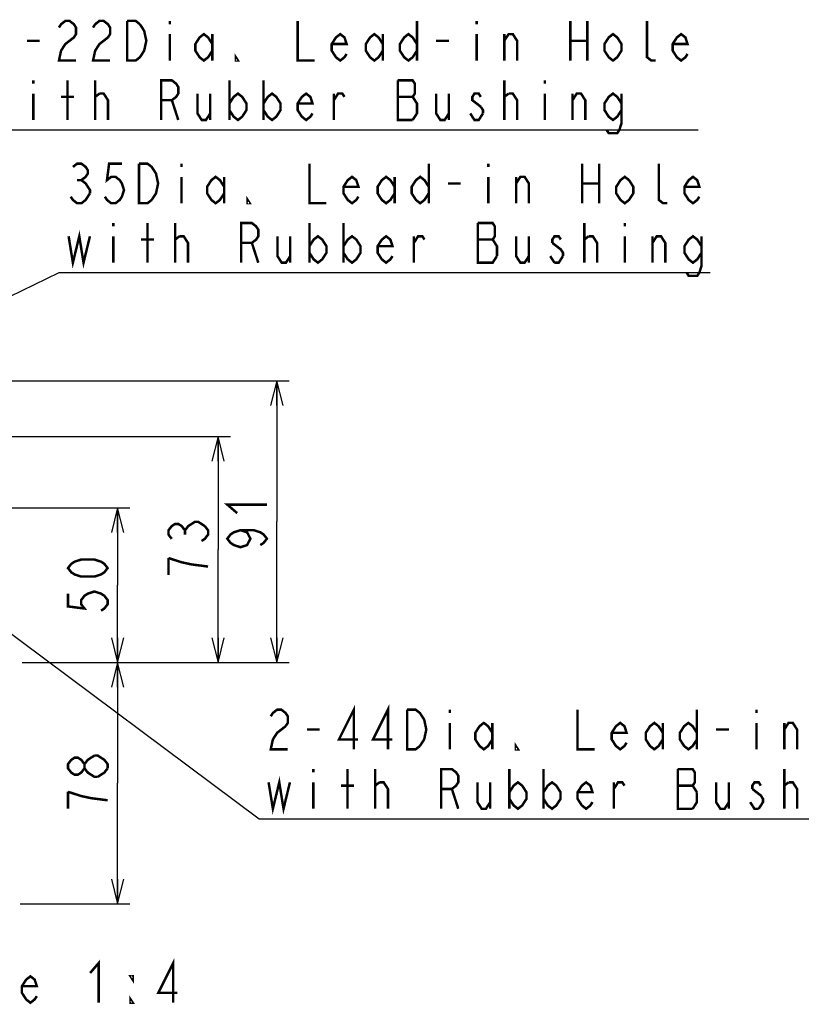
# Model space of a CAD drawing. Extents: x 28 to 410, y 33 to 287.
# Tile 4 of 41: x 110 to 173, y 33 to 113. Entities that reach past the tile are written whole.
import ezdxf

# ---------------------------------------------------------------- set-up
doc = ezdxf.new("R2010")
doc.units = 0
doc.header["$LTSCALE"] = 23.1
doc.layers.get('0').update_dxf_attribs({"linetype": 'CONTINUOUS'})
doc.layers.add('ALL_DIM', color=7, linetype='CONTINUOUS')
doc.layers.add('ALL_NOTE', color=7, linetype='CONTINUOUS')
doc.dimstyles.get("Standard").update_dxf_attribs({"dimtxt": 2.5, "dimasz": 2.5, "dimexe": 1.25, "dimexo": 0.625, "dimtad": 1, "dimcen": 2.5, "dimazin": 3, "dimtfac": 1, "dimtmove": 0, "dimatfit": 3})

# ---------------------------------------------------------------- blocks, each defined once
blk = doc.blocks.new('_OPEN')
at = {"color": 0, "linetype": 'BYBLOCK'}
for p, q in [((0, 0), (-1, 0.25)), ((-1, -0.25), (0, 0)), ((-1, 0), (0, 0))]:
    blk.add_line(p, q, dxfattribs=at)
blk = doc.blocks.new('*D17')
at = {"layer": 'ALL_DIM', "color": 2, "linetype": 'CONTINUOUS'}
for p, q in [((109.857, 60.765), (118.549, 60.765)), ((117.549, 60.765), (117.549, 51.015)), ((117.549, 41.265), (117.549, 51.015)), ((109.698, 41.265), (118.549, 41.265))]:
    blk.add_line(p, q, dxfattribs=at)
at = {"layer": 'ALL_DIM', "color": 2, "linetype": 'CONTINUOUS', "xscale": 2, "yscale": 2, "zscale": 2}
for p, rotation in [((117.549, 60.765), 90), ((117.549, 41.265), 270)]:
    blk.add_blockref('_OPEN', p, dxfattribs=dict(at, rotation=rotation))
blk = doc.blocks.new('*D18')
at = {"layer": 'ALL_DIM', "color": 2, "linetype": 'CONTINUOUS'}
for p, q in [((102.982, 73.265), (118.549, 73.265)), ((117.549, 73.265), (117.549, 67.015)), ((117.549, 60.765), (117.549, 67.015)), ((109.857, 60.765), (118.549, 60.765))]:
    blk.add_line(p, q, dxfattribs=at)
at = {"layer": 'ALL_DIM', "color": 2, "linetype": 'CONTINUOUS', "xscale": 2, "yscale": 2, "zscale": 2}
for p, rotation in [((117.549, 73.265), 90), ((117.549, 60.765), 270)]:
    blk.add_blockref('_OPEN', p, dxfattribs=dict(at, rotation=rotation))
blk = doc.blocks.new('*D19')
at = {"layer": 'ALL_DIM', "color": 2, "linetype": 'CONTINUOUS'}
for p, q in [((90.607, 79.015), (126.659, 79.015)), ((125.659, 79.015), (125.659, 69.89)), ((125.659, 60.765), (125.659, 69.89)), ((109.857, 60.765), (126.659, 60.765))]:
    blk.add_line(p, q, dxfattribs=at)
at = {"layer": 'ALL_DIM', "color": 2, "linetype": 'CONTINUOUS', "xscale": 2, "yscale": 2, "zscale": 2}
for p, rotation in [((125.659, 79.015), 90), ((125.659, 60.765), 270)]:
    blk.add_blockref('_OPEN', p, dxfattribs=dict(at, rotation=rotation))
blk = doc.blocks.new('*D20')
at = {"layer": 'ALL_DIM', "color": 2, "linetype": 'CONTINUOUS'}
for p, q in [((97.482, 83.515), (131.407, 83.515)), ((130.407, 83.515), (130.407, 72.14)), ((130.407, 60.765), (130.407, 72.14)), ((109.857, 60.765), (131.407, 60.765))]:
    blk.add_line(p, q, dxfattribs=at)
at = {"layer": 'ALL_DIM', "color": 2, "linetype": 'CONTINUOUS', "xscale": 2, "yscale": 2, "zscale": 2}
for p, rotation in [((130.407, 83.515), 90), ((130.407, 60.765), 270)]:
    blk.add_blockref('_OPEN', p, dxfattribs=dict(at, rotation=rotation))

msp = doc.modelspace()

# ---------------------------------------------------------------- linework, layer by layer
at = {"layer": 'ALL_DIM', "color": 2, "linetype": 'CONTINUOUS', "const_width": 0.2}
for points in [[(127.207, 72.828), (126.407, 73.516), (129.607, 73.516)], [(121.926, 70.75), (121.659, 71.094), (121.659, 71.438), (121.926, 71.782), (122.193, 71.954), (122.459, 71.954), (122.726, 71.782), (122.993, 71.438), (123.259, 71.782), (123.526, 71.954), (123.793, 72.126), (124.059, 72.126), (124.593, 71.782)], [(124.593, 71.782), (124.859, 71.438), (124.859, 71.094), (124.593, 70.75), (124.326, 70.578)], [(122.993, 71.094), (122.993, 71.438)], [(127.474, 71.452), (128.007, 71.28), (128.274, 70.764), (128.007, 70.248), (127.474, 70.076), (126.94, 70.248), (126.674, 70.42), (126.407, 70.764), (126.674, 71.108), (126.94, 71.28), (127.474, 71.452), (128.54, 71.452), (129.074, 71.28), (129.34, 71.108), (129.607, 70.764), (129.34, 70.42), (129.074, 70.248)], [(116.749, 68.391), (116.483, 68.047), (116.216, 67.875), (115.683, 67.703), (114.616, 67.703), (114.083, 67.875), (113.816, 68.047), (113.549, 68.391), (113.816, 68.735), (114.083, 68.907), (114.616, 69.079), (115.683, 69.079), (116.216, 68.907), (116.483, 68.735), (116.749, 68.391)], [(124.859, 68.514), (123.526, 68.686), (122.726, 68.858), (121.659, 69.202)], [(121.659, 69.202), (121.659, 67.826)], [(113.549, 66.327), (113.549, 65.295), (114.883, 65.123), (114.616, 65.467), (114.616, 65.811), (114.883, 66.155), (115.149, 66.327), (115.683, 66.499), (116.216, 66.327), (116.483, 66.155), (116.749, 65.811), (116.749, 65.467), (116.483, 65.123), (116.216, 64.951)], [(115.949, 51.531), (115.683, 51.531), (115.416, 51.703), (115.149, 51.875), (114.883, 52.219), (114.883, 52.563), (115.149, 52.907), (115.683, 53.251)], [(115.683, 53.251), (115.949, 53.251), (116.216, 53.079), (116.483, 52.907), (116.749, 52.563), (116.749, 52.219)], [(114.883, 52.219), (114.616, 51.875), (114.349, 51.703), (114.083, 51.703), (113.816, 51.875), (113.549, 52.219), (113.549, 52.563), (113.816, 52.907), (114.083, 53.079), (114.349, 53.079), (114.616, 52.907), (114.883, 52.563)], [(116.749, 52.219), (116.483, 51.875), (115.949, 51.531)], [(116.749, 49.639), (115.416, 49.811), (114.616, 49.983), (113.549, 50.327)], [(113.549, 50.327), (113.549, 48.951)]]:
    msp.add_lwpolyline(points, dxfattribs=at)
at = {"layer": 'ALL_NOTE', "color": 2, "linetype": 'CONTINUOUS'}
for p, q in [((106.628, 103.774), (164.42, 103.774)), ((87.519, 79.991), (112.835, 92.251)), ((112.835, 92.251), (113.085, 92.251)), ((113.085, 92.251), (165.373, 92.251)), ((99.288, 70.314), (128.978, 48.155)), ((128.978, 48.155), (129.228, 48.155)), ((129.228, 48.155), (187.02, 48.155))]:
    msp.add_line(p, q, dxfattribs=at)
at = {"layer": 'ALL_NOTE', "color": 2, "linetype": 'CONTINUOUS', "const_width": 0.2}
for points in [[(112.82, 112.04), (112.992, 112.307), (113.336, 112.574), (113.68, 112.574), (114.024, 112.307), (114.196, 112.04), (114.196, 111.507), (114.024, 111.24), (113.68, 110.974), (113.336, 110.707), (112.992, 110.174), (112.82, 109.374), (114.196, 109.374)], [(115.572, 112.04), (115.744, 112.307), (116.088, 112.574), (116.432, 112.574), (116.776, 112.307), (116.948, 112.04), (116.948, 111.507), (116.776, 111.24)], [(119.356, 112.307), (119.7, 111.774), (119.872, 110.974), (119.7, 110.174), (119.528, 109.907), (119.356, 109.64), (119.012, 109.374), (118.324, 109.374), (118.324, 112.574)], [(118.324, 112.574), (119.012, 112.574), (119.356, 112.307)], [(121.764, 112.574), (121.764, 112.307)], [(132.084, 112.574), (132.084, 109.374), (133.46, 109.374)], [(141.716, 112.574), (141.716, 109.374)], [(146.532, 112.574), (146.532, 112.307)], [(154.1, 112.574), (154.1, 109.374)], [(155.476, 112.574), (155.476, 109.374)], [(160.98, 109.374), (160.636, 109.374), (160.292, 109.64), (160.292, 112.574)], [(116.776, 111.24), (116.088, 110.707), (115.744, 110.174), (115.572, 109.374), (116.948, 109.374)], [(121.764, 111.507), (121.764, 109.374)], [(125.204, 110.174), (124.86, 109.64), (124.516, 109.374), (124.172, 109.64), (123.828, 110.174), (123.828, 110.707), (124.172, 111.24), (124.516, 111.507), (124.86, 111.24), (125.204, 110.707)], [(125.204, 111.507), (125.204, 109.374)], [(136.04, 109.907), (135.868, 109.64), (135.524, 109.374), (135.18, 109.64), (134.836, 110.174), (134.836, 110.707), (135.18, 111.24), (135.524, 111.507), (135.868, 111.24), (136.04, 110.707), (134.836, 110.707)], [(138.964, 110.174), (138.62, 109.64), (138.276, 109.374), (137.932, 109.64), (137.588, 110.174), (137.588, 110.707), (137.932, 111.24), (138.276, 111.507), (138.62, 111.24), (138.964, 110.707)], [(138.964, 111.507), (138.964, 109.374)], [(141.716, 110.174), (141.372, 109.64), (141.028, 109.374), (140.684, 109.64), (140.34, 110.174), (140.34, 110.707), (140.684, 111.24), (141.028, 111.507), (141.372, 111.24), (141.716, 110.707)], [(146.532, 111.507), (146.532, 109.374)], [(148.768, 110.974), (149.112, 111.507), (149.456, 111.507), (149.8, 110.974), (149.8, 109.374)], [(148.768, 109.374), (148.768, 111.507)], [(158.228, 110.174), (157.884, 109.64), (157.54, 109.374), (157.196, 109.64), (156.852, 110.174), (156.852, 110.707), (157.196, 111.24), (157.54, 111.507), (157.884, 111.24), (158.228, 110.707), (158.228, 110.174)], [(163.56, 109.907), (163.388, 109.64), (163.044, 109.374), (162.7, 109.64), (162.356, 110.174), (162.356, 110.707), (162.7, 111.24), (163.044, 111.507), (163.388, 111.24), (163.56, 110.707), (162.356, 110.707)], [(110.24, 110.974), (111.272, 110.974)], [(143.264, 110.974), (144.296, 110.974)], [(154.1, 110.974), (155.476, 110.974)], [(127.268, 109.374), (127.096, 109.374), (127.096, 109.64), (127.268, 109.374)], [(110.756, 107.774), (110.756, 107.507)], [(113.508, 104.574), (113.508, 107.774)], [(115.744, 104.574), (115.744, 107.774)], [(121.076, 104.574), (121.076, 107.774), (121.936, 107.774), (122.28, 107.507), (122.452, 107.24), (122.452, 106.707), (122.28, 106.44), (121.936, 106.174), (121.076, 106.174)], [(126.58, 107.774), (126.58, 104.574)], [(129.332, 107.774), (129.332, 104.574)], [(141.372, 104.574), (141.716, 105.107), (141.716, 105.907), (141.544, 106.174), (141.372, 106.44), (141.544, 106.707), (141.544, 107.507), (141.372, 107.774), (140.168, 107.774)], [(140.168, 107.774), (140.168, 104.574), (141.372, 104.574)], [(148.768, 104.574), (148.768, 107.774)], [(152.036, 107.774), (152.036, 107.507)], [(110.756, 106.707), (110.756, 104.574)], [(115.744, 106.44), (116.088, 106.707)], [(116.088, 106.707), (116.432, 106.707), (116.776, 106.174), (116.776, 104.574)], [(124, 106.707), (124, 105.107), (124.344, 104.574), (124.688, 104.574), (125.032, 105.107)], [(125.032, 106.707), (125.032, 104.574)], [(126.58, 105.907), (126.924, 106.44), (127.268, 106.707), (127.612, 106.44), (127.956, 105.907), (127.956, 105.374), (127.612, 104.84), (127.268, 104.574), (126.924, 104.84), (126.58, 105.374)], [(129.332, 105.907), (129.676, 106.44), (130.02, 106.707), (130.364, 106.44), (130.708, 105.907), (130.708, 105.374), (130.364, 104.84), (130.02, 104.574), (129.676, 104.84), (129.332, 105.374)], [(133.288, 105.107), (133.116, 104.84), (132.772, 104.574), (132.428, 104.84), (132.084, 105.374), (132.084, 105.907), (132.428, 106.44), (132.772, 106.707), (133.116, 106.44), (133.288, 105.907), (132.084, 105.907)], [(135.008, 106.174), (135.352, 106.707), (135.696, 106.707), (135.868, 106.44)], [(135.008, 104.574), (135.008, 106.707)], [(143.264, 106.707), (143.264, 105.107), (143.608, 104.574), (143.952, 104.574), (144.296, 105.107)], [(144.296, 106.707), (144.296, 104.574)], [(146.876, 106.44), (146.704, 106.707), (146.36, 106.707), (146.188, 106.44), (146.188, 106.174), (146.876, 105.64)], [(148.768, 106.44), (149.112, 106.707)], [(149.112, 106.707), (149.456, 106.707), (149.8, 106.174), (149.8, 104.574)], [(152.036, 106.707), (152.036, 104.574)], [(154.272, 106.174), (154.616, 106.707), (154.96, 106.707), (155.304, 106.174), (155.304, 104.574)], [(154.272, 104.574), (154.272, 106.707)], [(158.228, 105.374), (157.884, 104.84), (157.54, 104.574), (157.196, 104.84), (156.852, 105.374), (156.852, 105.907), (157.196, 106.44), (157.54, 106.707), (157.884, 106.44), (158.228, 105.907)], [(158.228, 106.707), (158.228, 104.307), (158.056, 103.774), (157.884, 103.507), (157.196, 103.507), (157.024, 103.774)], [(112.992, 106.44), (114.024, 106.44)], [(121.936, 106.174), (122.452, 104.574)], [(140.168, 106.44), (141.372, 106.44)], [(147.048, 105.107), (146.704, 104.574), (146.36, 104.574), (146.188, 104.84), (146.016, 105.107)], [(146.876, 105.64), (147.048, 105.374), (147.048, 105.107)], [(113.945, 100.784), (114.289, 101.051), (114.633, 101.051), (114.977, 100.784), (115.149, 100.518), (115.149, 100.251), (114.977, 99.984), (114.633, 99.718), (114.977, 99.451), (115.149, 99.184), (115.321, 98.918), (115.321, 98.651)], [(117.901, 101.051), (116.869, 101.051), (116.697, 99.718), (117.041, 99.984), (117.385, 99.984), (117.729, 99.718), (117.901, 99.451), (118.073, 98.918), (117.901, 98.384), (117.729, 98.118), (117.385, 97.851), (117.041, 97.851), (116.697, 98.118), (116.525, 98.384)], [(120.309, 98.118), (119.965, 97.851), (119.277, 97.851), (119.277, 101.051)], [(119.277, 101.051), (119.965, 101.051), (120.309, 100.784), (120.481, 100.518), (120.653, 100.251), (120.825, 99.451), (120.653, 98.651), (120.309, 98.118)], [(122.717, 101.051), (122.717, 100.784)], [(133.037, 101.051), (133.037, 97.851), (134.413, 97.851)], [(142.669, 101.051), (142.669, 97.851)], [(147.485, 101.051), (147.485, 100.784)], [(155.053, 101.051), (155.053, 97.851)], [(156.429, 101.051), (156.429, 97.851)], [(161.933, 97.851), (161.589, 97.851), (161.245, 98.118), (161.245, 101.051)], [(114.289, 99.718), (114.633, 99.718)], [(122.717, 99.984), (122.717, 97.851)], [(126.157, 98.651), (125.813, 98.118), (125.469, 97.851), (125.125, 98.118), (124.781, 98.651), (124.781, 99.184), (125.125, 99.718), (125.469, 99.984), (125.813, 99.718), (126.157, 99.184)], [(126.157, 99.984), (126.157, 97.851)], [(136.993, 98.384), (136.821, 98.118), (136.477, 97.851), (136.133, 98.118), (135.789, 98.651), (135.789, 99.184), (136.133, 99.718), (136.477, 99.984), (136.821, 99.718), (136.993, 99.184), (135.789, 99.184)], [(139.917, 98.651), (139.573, 98.118), (139.229, 97.851), (138.885, 98.118), (138.541, 98.651), (138.541, 99.184), (138.885, 99.718), (139.229, 99.984), (139.573, 99.718), (139.917, 99.184)], [(139.917, 99.984), (139.917, 97.851)], [(142.669, 98.651), (142.325, 98.118), (141.981, 97.851), (141.637, 98.118), (141.293, 98.651), (141.293, 99.184), (141.637, 99.718), (141.981, 99.984), (142.325, 99.718), (142.669, 99.184)], [(144.217, 99.451), (145.249, 99.451)], [(147.485, 99.984), (147.485, 97.851)], [(149.721, 99.451), (150.065, 99.984), (150.409, 99.984), (150.753, 99.451), (150.753, 97.851)], [(149.721, 97.851), (149.721, 99.984)], [(155.053, 99.451), (156.429, 99.451)], [(159.181, 98.651), (158.837, 98.118), (158.493, 97.851), (158.149, 98.118), (157.805, 98.651), (157.805, 99.184), (158.149, 99.718), (158.493, 99.984), (158.837, 99.718), (159.181, 99.184), (159.181, 98.651)], [(164.513, 98.384), (164.341, 98.118), (163.997, 97.851), (163.653, 98.118), (163.309, 98.651), (163.309, 99.184), (163.653, 99.718), (163.997, 99.984), (164.341, 99.718), (164.513, 99.184), (163.309, 99.184)], [(115.321, 98.651), (114.977, 98.118), (114.633, 97.851), (114.289, 97.851), (113.945, 98.118), (113.773, 98.384)], [(128.221, 97.851), (128.049, 97.851), (128.049, 98.118), (128.221, 97.851)], [(117.213, 96.251), (117.213, 95.984)], [(119.965, 93.051), (119.965, 96.251)], [(122.201, 93.051), (122.201, 96.251)], [(127.533, 93.051), (127.533, 96.251), (128.393, 96.251), (128.737, 95.984), (128.909, 95.718), (128.909, 95.184), (128.737, 94.918), (128.393, 94.651), (127.533, 94.651)], [(133.037, 96.251), (133.037, 93.051)], [(135.789, 96.251), (135.789, 93.051)], [(147.829, 94.918), (148.001, 95.184), (148.001, 95.984), (147.829, 96.251), (146.625, 96.251)], [(146.625, 96.251), (146.625, 93.051), (147.829, 93.051), (148.173, 93.584)], [(155.225, 93.051), (155.225, 96.251)], [(158.493, 96.251), (158.493, 95.984)], [(113.601, 95.184), (113.945, 93.051), (114.461, 95.184), (114.805, 93.051), (115.321, 95.184)], [(117.213, 95.184), (117.213, 93.051)], [(119.449, 94.918), (120.481, 94.918)], [(122.201, 94.918), (122.545, 95.184)], [(122.545, 95.184), (122.889, 95.184), (123.233, 94.651), (123.233, 93.051)], [(128.393, 94.651), (128.909, 93.051)], [(130.457, 95.184), (130.457, 93.584), (130.801, 93.051), (131.145, 93.051), (131.489, 93.584)], [(131.489, 95.184), (131.489, 93.051)], [(133.037, 94.384), (133.381, 94.918), (133.725, 95.184), (134.069, 94.918), (134.413, 94.384), (134.413, 93.851), (134.069, 93.318), (133.725, 93.051), (133.381, 93.318), (133.037, 93.851)], [(135.789, 94.384), (136.133, 94.918), (136.477, 95.184), (136.821, 94.918), (137.165, 94.384), (137.165, 93.851), (136.821, 93.318), (136.477, 93.051), (136.133, 93.318), (135.789, 93.851)], [(139.745, 93.584), (139.573, 93.318), (139.229, 93.051), (138.885, 93.318), (138.541, 93.851), (138.541, 94.384), (138.885, 94.918), (139.229, 95.184), (139.573, 94.918), (139.745, 94.384), (138.541, 94.384)], [(141.465, 94.651), (141.809, 95.184), (142.153, 95.184), (142.325, 94.918)], [(141.465, 93.051), (141.465, 95.184)], [(146.625, 94.918), (147.829, 94.918)], [(148.173, 93.584), (148.173, 94.384), (147.829, 94.918)], [(149.721, 95.184), (149.721, 93.584), (150.065, 93.051), (150.409, 93.051), (150.753, 93.584)], [(150.753, 95.184), (150.753, 93.051)], [(153.333, 94.918), (153.161, 95.184), (152.817, 95.184), (152.645, 94.918), (152.645, 94.651)], [(152.645, 94.651), (153.333, 94.118), (153.505, 93.851), (153.505, 93.584)], [(155.225, 94.918), (155.569, 95.184)], [(155.569, 95.184), (155.913, 95.184), (156.257, 94.651), (156.257, 93.051)], [(158.493, 95.184), (158.493, 93.051)], [(160.729, 94.651), (161.073, 95.184), (161.417, 95.184), (161.761, 94.651), (161.761, 93.051)], [(160.729, 93.051), (160.729, 95.184)], [(164.685, 93.851), (164.341, 93.318), (163.997, 93.051), (163.653, 93.318), (163.309, 93.851), (163.309, 94.384), (163.653, 94.918), (163.997, 95.184), (164.341, 94.918), (164.685, 94.384)], [(164.685, 95.184), (164.685, 92.784), (164.513, 92.251), (164.341, 91.984), (163.653, 91.984), (163.481, 92.251)], [(152.817, 93.051), (152.473, 93.584)], [(153.505, 93.584), (153.161, 93.051), (152.817, 93.051)], [(136.624, 53.755), (136.624, 56.955), (135.42, 54.555), (136.968, 54.555)], [(139.376, 53.755), (139.376, 56.955), (138.172, 54.555), (139.72, 54.555)], [(129.916, 56.422), (130.088, 56.689), (130.432, 56.955), (130.776, 56.955), (131.12, 56.689), (131.292, 56.422), (131.292, 55.889), (131.12, 55.622)], [(140.924, 56.955), (141.612, 56.955), (141.956, 56.689), (142.128, 56.422), (142.3, 56.155), (142.472, 55.355), (142.3, 54.555), (141.956, 54.022)], [(141.956, 54.022), (141.612, 53.755), (140.924, 53.755), (140.924, 56.955)], [(144.364, 56.955), (144.364, 56.689)], [(154.684, 56.955), (154.684, 53.755), (156.06, 53.755)], [(164.316, 56.955), (164.316, 53.755)], [(169.132, 56.955), (169.132, 56.689)], [(131.12, 55.622), (130.432, 55.089), (130.088, 54.555), (129.916, 53.755), (131.292, 53.755)], [(144.364, 55.889), (144.364, 53.755)], [(147.804, 54.555), (147.46, 54.022), (147.116, 53.755), (146.772, 54.022), (146.428, 54.555), (146.428, 55.089), (146.772, 55.622), (147.116, 55.889), (147.46, 55.622), (147.804, 55.089)], [(147.804, 55.889), (147.804, 53.755)], [(158.64, 54.289), (158.468, 54.022), (158.124, 53.755), (157.78, 54.022), (157.436, 54.555), (157.436, 55.089), (157.78, 55.622), (158.124, 55.889), (158.468, 55.622), (158.64, 55.089), (157.436, 55.089)], [(161.564, 54.555), (161.22, 54.022), (160.876, 53.755), (160.532, 54.022), (160.188, 54.555), (160.188, 55.089), (160.532, 55.622), (160.876, 55.889), (161.22, 55.622), (161.564, 55.089)], [(161.564, 55.889), (161.564, 53.755)], [(164.316, 54.555), (163.972, 54.022), (163.628, 53.755), (163.284, 54.022), (162.94, 54.555), (162.94, 55.089), (163.284, 55.622), (163.628, 55.889), (163.972, 55.622), (164.316, 55.089)], [(169.132, 55.889), (169.132, 53.755)], [(171.368, 53.755), (171.368, 55.889)], [(171.368, 55.355), (171.712, 55.889), (172.056, 55.889), (172.4, 55.355), (172.4, 53.755)], [(132.84, 55.355), (133.872, 55.355)], [(165.864, 55.355), (166.896, 55.355)], [(149.868, 53.755), (149.696, 53.755), (149.696, 54.022), (149.868, 53.755)], [(133.356, 52.155), (133.356, 51.889)], [(136.108, 48.955), (136.108, 52.155)], [(138.344, 48.955), (138.344, 52.155)], [(143.676, 48.955), (143.676, 52.155), (144.536, 52.155), (144.88, 51.889), (145.052, 51.622), (145.052, 51.089), (144.88, 50.822), (144.536, 50.555), (143.676, 50.555)], [(149.18, 52.155), (149.18, 48.955)], [(151.932, 52.155), (151.932, 48.955)], [(164.316, 50.289), (163.972, 50.822), (164.144, 51.089), (164.144, 51.889), (163.972, 52.155), (162.768, 52.155)], [(162.768, 52.155), (162.768, 48.955), (163.972, 48.955)], [(171.368, 48.955), (171.368, 52.155)], [(129.744, 51.089), (130.088, 48.955), (130.604, 51.089), (130.948, 48.955), (131.464, 51.089)], [(133.356, 51.089), (133.356, 48.955)], [(135.592, 50.822), (136.624, 50.822)], [(138.344, 50.822), (138.688, 51.089)], [(138.688, 51.089), (139.032, 51.089), (139.376, 50.555), (139.376, 48.955)], [(146.6, 51.089), (146.6, 49.489), (146.944, 48.955), (147.288, 48.955), (147.632, 49.489)], [(147.632, 51.089), (147.632, 48.955)], [(149.18, 50.289), (149.524, 50.822), (149.868, 51.089), (150.212, 50.822), (150.556, 50.289), (150.556, 49.755), (150.212, 49.222), (149.868, 48.955), (149.524, 49.222), (149.18, 49.755)], [(151.932, 50.289), (152.276, 50.822), (152.62, 51.089), (152.964, 50.822), (153.308, 50.289), (153.308, 49.755), (152.964, 49.222), (152.62, 48.955), (152.276, 49.222), (151.932, 49.755)], [(155.888, 49.489), (155.716, 49.222), (155.372, 48.955), (155.028, 49.222), (154.684, 49.755), (154.684, 50.289), (155.028, 50.822), (155.372, 51.089), (155.716, 50.822), (155.888, 50.289), (154.684, 50.289)], [(157.608, 48.955), (157.608, 51.089)], [(157.608, 50.555), (157.952, 51.089), (158.296, 51.089), (158.468, 50.822)], [(162.768, 50.822), (163.972, 50.822)], [(165.864, 51.089), (165.864, 49.489), (166.208, 48.955), (166.552, 48.955), (166.896, 49.489)], [(166.896, 51.089), (166.896, 48.955)], [(169.476, 50.822), (169.304, 51.089), (168.96, 51.089), (168.788, 50.822), (168.788, 50.555)], [(171.368, 50.822), (171.712, 51.089)], [(171.712, 51.089), (172.056, 51.089), (172.4, 50.555), (172.4, 48.955)], [(144.536, 50.555), (145.052, 48.955)], [(163.972, 48.955), (164.316, 49.489), (164.316, 50.289)], [(168.788, 50.555), (169.476, 50.022), (169.648, 49.755), (169.648, 49.489), (169.304, 48.955)], [(169.304, 48.955), (168.96, 48.955), (168.788, 49.222), (168.616, 49.489)], [(115.334, 35.691), (116.022, 36.491), (116.022, 33.291)], [(122.042, 33.291), (122.042, 36.491), (120.838, 34.091), (122.386, 34.091)], [(111.034, 33.824), (110.862, 33.557), (110.518, 33.291), (110.174, 33.557), (109.83, 34.091), (109.83, 34.624), (110.174, 35.157), (110.518, 35.424), (110.862, 35.157), (111.034, 34.624), (109.83, 34.624)], [(118.774, 35.424), (118.774, 35.157), (118.602, 35.424), (118.774, 35.424)], [(118.774, 33.291), (118.602, 33.291), (118.602, 33.557), (118.774, 33.291)]]:
    msp.add_lwpolyline(points, dxfattribs=at)

# ---------------------------------------------------------------- dimensions: what is measured, and where the dimension line sits
at = {"layer": 'ALL_DIM', "color": 2, "linetype": 'CONTINUOUS'}
for base, p1, angle, picture, middle in [((130.407, 60.765), (97.482, 83.515), 270, '*D20', (129.607, 69.388)), ((125.659, 60.765), (90.607, 79.015), 270, '*D19', (124.859, 67.138)), ((117.549, 60.765), (102.982, 73.265), 270, '*D18', (116.749, 64.263)), ((117.549, 60.765), (109.698, 41.265), 90, '*D17', (116.749, 48.263))]:
    dim = msp.add_linear_dim(base=base, p1=p1, p2=(109.857, 60.765), angle=angle, dimstyle='Standard', dxfattribs=at)
    dim.commit()
    dim.dimension.update_dxf_attribs({"geometry": picture, "text_midpoint": middle, "dimtype": 128})

doc.saveas('drawing.dxf')
